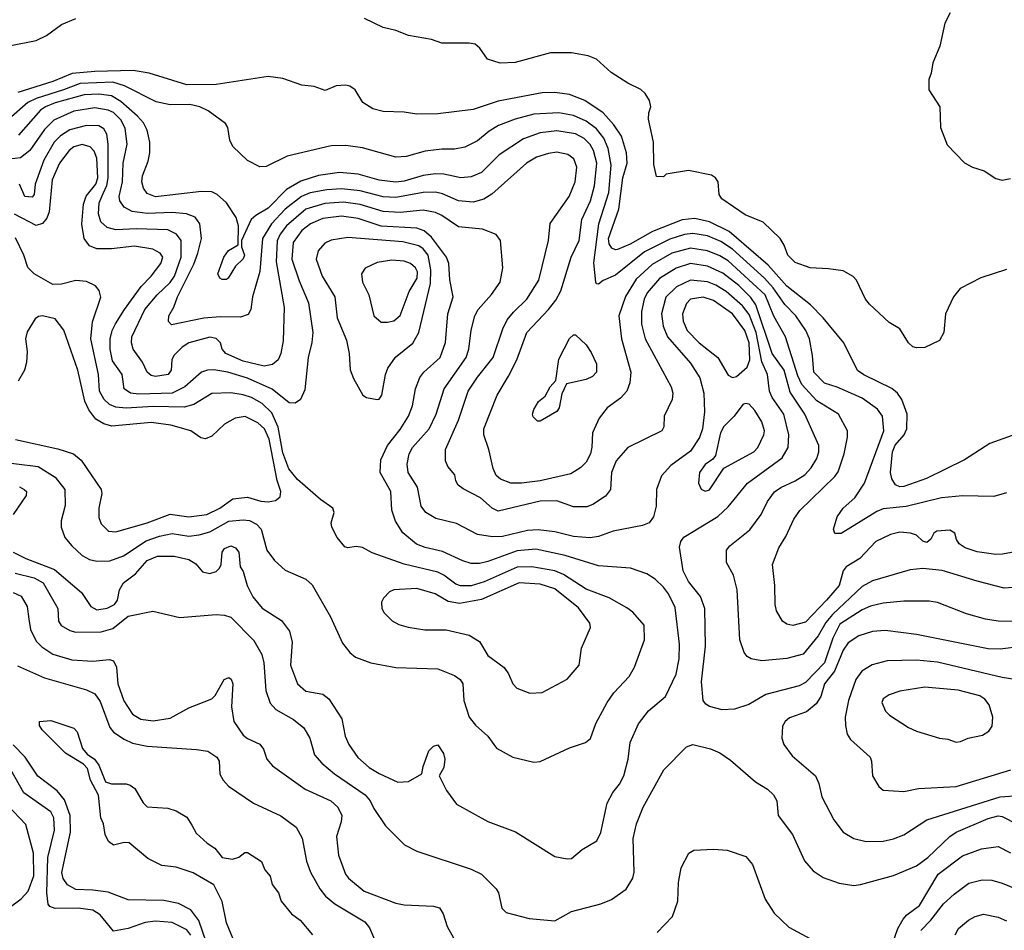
# Model space of a CAD drawing. Extents: x 997026 to 1115308, y 536381 to 619039.
# Tile 251 of 256: x 1048236 to 1052945, y 543976 to 548331. Entities that reach past the tile are written whole.
import ezdxf

# ---------------------------------------------------------------- set-up
doc = ezdxf.new("R2010")
doc.units = 0

msp = doc.modelspace()

# ---------------------------------------------------------------- linework, layer by layer
at = {"layer": '0CON20XD'}
for points in [[(1052685.9, 548364.1), (1052660, 548315), (1052636, 548205), (1052604, 548125), (1052595.8, 548075), (1052584, 548045), (1052584, 547995), (1052637.5, 547915), (1052640, 547815), (1052672.5, 547732.5), (1052755, 547646.7), (1052792.5, 547625), (1052848.5, 547608.5), (1052905, 547571.2), (1052935, 547563.8), (1052975, 547571.2)], [(1048055, 548180.9), (1048315, 548232.2), (1048363.9, 548256.1), (1048435, 548308.2), (1048503.9, 548336.1)], [(1052955, 547136), (1052832.7, 547097.3), (1052733.3, 547045), (1052702, 547005), (1052664, 546925), (1052656, 546835), (1052635, 546797.5), (1052565, 546763.8), (1052525, 546761.2), (1052507.3, 546767.3), (1052486.2, 546785), (1052445, 546853.3), (1052395, 546883.3), (1052300.3, 546970.3), (1052282, 546995), (1052238.8, 547085), (1052223, 547103), (1052175, 547129.2), (1052105, 547140), (1052015.9, 547144.1), (1051945, 547170.6), (1051910, 547205), (1051893, 547253), (1051873.3, 547285), (1051792.3, 547362.3), (1051705, 547398.1), (1051593.8, 547475), (1051581.2, 547495), (1051576.2, 547555), (1051564.2, 547574.2), (1051545, 547588), (1051435, 547610), (1051328.3, 547591.7), (1051315, 547580), (1051281.7, 547581.7), (1051268.3, 547638.3), (1051267.5, 547745), (1051242.9, 547855), (1051244.2, 547885), (1051254, 547915), (1051248, 547945), (1051228.1, 547978.1), (1051207.3, 547997.3), (1051145, 548028), (1051065, 548078), (1050995, 548142), (1050955, 548157.5), (1050875, 548172.5), (1050775, 548172.9), (1050605, 548125.8), (1050533.2, 548123.2), (1050472.7, 548142.7), (1050436.7, 548195), (1050415, 548213.3), (1050385, 548218.8), (1050255, 548218.8), (1050205, 548236), (1050095, 548255.8), (1050035, 548280), (1049975, 548294), (1049885, 548336)], [(1053045, 546364.4), (1052876.4, 546303.6), (1052755, 546226.7), (1052572.9, 546137.1), (1052465, 546099.4), (1052445, 546097.8), (1052425, 546106.4), (1052406.9, 546135), (1052400.4, 546165), (1052410.2, 546265), (1052422.9, 546297.1), (1052466.2, 546345), (1052479, 546375), (1052480.2, 546445), (1052454.5, 546514.5), (1052433.8, 546545), (1052407.9, 546567.9), (1052272.8, 546632.8), (1052242.9, 546652.9), (1052178.2, 546785), (1052078.5, 546905), (1052017.7, 546967.7), (1051905, 547056.7), (1051815, 547157), (1051628.6, 547318.6), (1051535, 547364), (1051465, 547379.6), (1051405, 547373.3), (1051262.5, 547317.5), (1051155, 547257.5), (1051095, 547231.9), (1051085, 547229.7), (1051068.3, 547238.3), (1051055, 547258.9), (1051051.4, 547285), (1051101, 547425), (1051120.7, 547575), (1051140.6, 547645), (1051138.9, 547695), (1051114.1, 547774.1), (1051078.3, 547828.3), (1051026.1, 547886.1), (1050938.1, 547945), (1050865, 547973.1), (1050795, 547982.5), (1050735, 547981.1), (1050525, 547940.7), (1050405, 547901.3), (1050235, 547881.2), (1050135, 547879.5), (1050075, 547888.5), (1049975, 547891.9), (1049925, 547904.4), (1049876.7, 547935), (1049840, 547995), (1049815, 548013.3), (1049795, 548018), (1049750, 548015), (1049697, 547993), (1049645, 548010.8), (1049585, 548018.1), (1049495, 548049.2), (1049425, 548059.2), (1049175, 548021.1), (1049035, 548019.7), (1048855.7, 548075.7), (1048778.3, 548088.3), (1048595, 548083.5), (1048486.9, 548073.1), (1048395, 548034.8), (1048226.8, 547983.2)], [(1052955, 546067.8), (1052895, 546050.6), (1052745, 546054.6), (1052645, 546044.7), (1052475, 546003.7), (1052365, 545991.5), (1052335, 545979.5), (1052165, 545874.3), (1052135, 545873.3), (1052128.8, 545895), (1052145, 545953.3), (1052174.2, 545995), (1052230, 546045), (1052276.2, 546115), (1052368.4, 546365), (1052363.1, 546435), (1052339.2, 546469.2), (1052265, 546520.4), (1052146.3, 546573.7), (1052085, 546593.1), (1052034.5, 546645), (1052028.2, 546725), (1052013.5, 546805), (1051995.3, 546845), (1051947.3, 546915), (1051895, 546968.9), (1051839.1, 547049.1), (1051798.9, 547095), (1051645, 547233.4), (1051589.7, 547269.7), (1051525, 547296.9), (1051455, 547307.9), (1051415, 547303.8), (1051345, 547281.4), (1051225, 547220.2), (1051085, 547109.1), (1051026.7, 547083.3), (1051005, 547066.7), (1050995, 547067.5), (1050991.2, 547075), (1050981.7, 547168.3), (1051006.6, 547355), (1051054.1, 547505), (1051064.5, 547635), (1051050.2, 547715), (1051029.4, 547765), (1050995, 547809), (1050946, 547846), (1050885, 547872.7), (1050814.8, 547884.8), (1050695, 547878.7), (1050605, 547855.8), (1050525.7, 547825), (1050481.7, 547798.3), (1050425, 547751.2), (1050365, 547722.1), (1050315, 547712.3), (1050255, 547712.1), (1050175, 547701.8), (1050085, 547676.5), (1050035, 547673.3), (1049875, 547718.8), (1049795, 547729.5), (1049725, 547727.9), (1049515, 547678.5), (1049415, 547629.2), (1049385, 547628), (1049325, 547658), (1049256, 547725), (1049240.8, 547755), (1049232, 547815), (1049220, 547835), (1049138, 547895), (1049098, 547915), (1049050, 547925), (1048955, 547924), (1048888.3, 547938.3), (1048737.3, 548015), (1048682.1, 548032.1), (1048525, 548026.2), (1048445, 547996.2)], [(1048445, 547996.2), (1048315.3, 547954.7), (1048274.7, 547935.3), (1048184.6, 547855.4)], [(1050985.8, 547535.8), (1050996.2, 547645), (1050980, 547705), (1050965, 547733.9), (1050935, 547762.3), (1050895, 547784.8), (1050805, 547799.4), (1050725, 547790.2), (1050645, 547760.9), (1050529.1, 547685), (1050445, 547600), (1050395, 547579.7), (1050345, 547574.7), (1050265, 547591.9), (1050225, 547593.5), (1050165, 547586.1), (1050075, 547558.4), (1050034.4, 547554.4), (1049955, 547564.3), (1049855, 547592.6), (1049765, 547599.8), (1049665, 547586.2), (1049581.2, 547558.8), (1049511.2, 547518.8), (1049425, 547429.6), (1049365, 547394.6), (1049342.7, 547375), (1049297.5, 547275), (1049297.5, 547245), (1049311.4, 547205), (1049305, 547186.7), (1049268.5, 547151.5), (1049233.3, 547095), (1049225, 547088.8), (1049205, 547088.8), (1049192.5, 547095), (1049184, 547115), (1049212.9, 547195), (1049235, 547228), (1049280, 547255), (1049282, 547345), (1049271.4, 547385), (1049224.4, 547455), (1049180, 547495), (1049155, 547508.2), (1049105, 547510), (1048885, 547484.2), (1048845, 547499.1), (1048827.8, 547525), (1048820.5, 547555), (1048823.7, 547585), (1048850.8, 547655), (1048857.5, 547695), (1048857.8, 547745), (1048845, 547802.5), (1048827.6, 547837.6), (1048799.5, 547869.5), (1048719.9, 547939.9), (1048675, 547967.1), (1048615, 547974.5), (1048545, 547971.1), (1048405, 547933.5), (1048358.7, 547915), (1048335, 547898.8), (1048230.9, 547779.1)], [(1051991.5, 546155), (1052022, 546188), (1052048, 546232), (1052058.2, 546265), (1052057.7, 546295), (1051991.4, 546445), (1051920.5, 546550.5), (1051893, 546655), (1051835.6, 546735), (1051757, 546967), (1051732.7, 547002.7), (1051675, 547060.2), (1051599.2, 547119.2), (1051525, 547152.8), (1051445, 547164.4), (1051375, 547143.1), (1051296.5, 547093.5), (1051237.1, 547025), (1051223, 546995), (1051209.2, 546935), (1051210.5, 546875), (1051227.5, 546805), (1051351.1, 546575), (1051359.4, 546545), (1051357.1, 546515), (1051318.8, 546435), (1051316.1, 546383.9), (1051306.7, 546365), (1051144.1, 546285.9), (1051088.7, 546221.3), (1051067.1, 546165), (1051061.9, 546085), (1051037.4, 546052.6), (1050977.6, 546012.4), (1050947.8, 546002.2), (1050885, 546001.5), (1050805, 546030), (1050725, 546028.9), (1050525, 545980.8), (1050495, 545995.5), (1050440, 546045), (1050357, 546087), (1050333.3, 546105), (1050322.5, 546125), (1050316.7, 546155), (1050284.2, 546194.2), (1050271.7, 546221.7), (1050272.2, 546275), (1050333.9, 546416.1), (1050381.2, 546555), (1050425, 546620.9), (1050500.7, 546715), (1050547.4, 546852.6), (1050568, 546895), (1050596.9, 546933.1), (1050661.1, 546995), (1050718.7, 547085), (1050765.6, 547275.6), (1050773.1, 547356.9), (1050864.6, 547485), (1050892.8, 547555), (1050900.9, 547625), (1050886.1, 547666.1), (1050857, 547687), (1050805, 547697.3), (1050765, 547691.6), (1050707.1, 547672.9), (1050659.5, 547645), (1050493.3, 547496.7), (1050455, 547473.3), (1050405, 547458.8), (1050335, 547464.2), (1050258.6, 547498.6), (1050225, 547506.1), (1050165, 547504.4), (1050035, 547480.2), (1049975, 547484.5), (1049865, 547512.5), (1049775, 547522), (1049705, 547517.7), (1049625, 547502.8), (1049584, 547486), (1049505, 547424.8), (1049440.4, 547355), (1049397.7, 547285), (1049383.8, 547126.2), (1049350, 547005), (1049341.5, 546945), (1049329.1, 546920.9), (1049292.1, 546907.9), (1049195, 546910), (1049116.7, 546903.3), (1048961.4, 546871.4), (1048947.1, 546887.1), (1048948.9, 546915), (1048973.6, 546956.4), (1048990.2, 547005), (1049068.3, 547161.7), (1049087.3, 547215), (1049104.8, 547285), (1049098.2, 547355), (1049075, 547386.1), (1049033, 547403), (1048965, 547409.6), (1048845, 547403.7), (1048774, 547414), (1048734.8, 547434.8), (1048715.3, 547465.3), (1048712.4, 547485), (1048727, 547555), (1048730.7, 547645), (1048750, 547735), (1048740.6, 547810.6), (1048721.2, 547851.2), (1048685, 547887.5), (1048658.3, 547898.3), (1048595, 547909.6), (1048495, 547893.1), (1048399.3, 547850.7), (1048354.3, 547805.7), (1048285, 547706.1), (1048239.5, 547670.5), (1048185, 547663.5)], [(1050177.8, 545975), (1050155.4, 546005), (1050138.7, 546095), (1050094, 546165), (1050088.7, 546205), (1050098, 546255), (1050114.4, 546285.6), (1050194.1, 546375), (1050227.3, 546445), (1050266.5, 546565), (1050371.9, 546715), (1050384.2, 546755), (1050395, 546846.7), (1050412, 546915), (1050428.8, 546945), (1050492.9, 547017.1), (1050533.5, 547075), (1050546.9, 547145), (1050536, 547275), (1050514.5, 547304.5), (1050449.8, 547329.8), (1050335, 547339.6), (1050254.1, 547394.1), (1050225, 547408.6), (1050165, 547420.2), (1050055, 547408.8), (1049975, 547413.3), (1049865, 547446.8), (1049785, 547458.6), (1049695, 547452.5), (1049604.4, 547425.6), (1049511.7, 547345), (1049481.9, 547305), (1049466.9, 547273.1), (1049462.8, 547172.8), (1049500, 546955), (1049496.5, 546795), (1049485.2, 546734.8), (1049472.7, 546705), (1049445, 546681.8), (1049405.6, 546674.4), (1049305, 546698.7), (1049222.5, 546735), (1049204.2, 546755), (1049195.6, 546785.6), (1049175, 546806.7), (1049145, 546813.5), (1049045, 546785.8), (1049012.2, 546765), (1048972.3, 546725), (1048963.6, 546705), (1048960.9, 546655), (1048945.6, 546635), (1048885, 546624.2), (1048865, 546629.7), (1048845.5, 546645), (1048822.5, 546692.5), (1048778.8, 546755), (1048770.3, 546785), (1048772.9, 546815), (1048835.1, 546944.9), (1048893.7, 547015), (1048955, 547074.2), (1048976.5, 547105), (1049007.8, 547195), (1049007.7, 547275), (1048986.1, 547306.1), (1048945, 547326.2), (1048795, 547330.9), (1048695, 547326.2), (1048655, 547336.6), (1048624, 547364), (1048612.5, 547402.5), (1048615.7, 547455), (1048635, 547499.4), (1048652.1, 547537.9), (1048658.8, 547575), (1048659.3, 547735), (1048653.4, 547783.4), (1048638.3, 547808.3), (1048615, 547822.9), (1048555, 547825.2), (1048475, 547804), (1048430.6, 547775), (1048400.5, 547745), (1048351.2, 547658.8), (1048309.5, 547545), (1048305.6, 547495), (1048295, 547482.5), (1048260, 547485), (1048234.3, 547545)], [(1048204.5, 545785), (1048265, 545754.7), (1048402.1, 545702.1), (1048531.7, 545591.7), (1048575.5, 545525), (1048605, 545509.1), (1048655, 545516.2), (1048688.9, 545535), (1048703.5, 545555), (1048713.5, 545605), (1048732.6, 545637.4), (1048789.7, 545680.3), (1048845, 545744.1), (1048895, 545766), (1048974.6, 545765.4), (1049045, 545749.2), (1049078.8, 545728.8), (1049110.8, 545690.8), (1049145, 545682.2), (1049175, 545692.9), (1049191.1, 545708.9), (1049199.2, 545725), (1049204.2, 545785), (1049215, 545802), (1049245, 545814.3), (1049268.8, 545805), (1049283.3, 545785), (1049290, 545715), (1049305, 545692.5), (1049324.3, 545625), (1049351.1, 545571.1), (1049395, 545516.9), (1049488.1, 545458.1), (1049527, 545407), (1049538.9, 545355), (1049531.2, 545245), (1049565.3, 545155.3), (1049605, 545120.5), (1049685, 545105.6), (1049715, 545082.9), (1049777.2, 544987.2), (1049791.9, 544905), (1049810.6, 544865), (1049853.5, 544803.5), (1049908, 544755), (1049955, 544725.6), (1050044.5, 544684.5), (1050095, 544688), (1050160, 544725), (1050165, 544760), (1050193.3, 544835), (1050215, 544856.7), (1050235, 544863.3), (1050262.6, 544822.6), (1050268.9, 544795), (1050264.4, 544755.6), (1050242.5, 544715), (1050278, 544645), (1050325, 544580), (1050475, 544497.1), (1050607.4, 544447.4), (1050795, 544329.2), (1050855, 544318.8), (1050875, 544320), (1050926.4, 544363.6), (1050996.7, 544405), (1051015.9, 544444.1), (1051045.5, 544585), (1051073.3, 544635), (1051105, 544675.7), (1051125.3, 544714.7), (1051145.4, 544795), (1051155.5, 544875), (1051195, 544963.8), (1051243.4, 545026.6), (1051325.4, 545094.6), (1051375, 545201.2), (1051390.4, 545275), (1051392.1, 545345), (1051370.7, 545520.7), (1051339.1, 545585), (1051315, 545617.1), (1051275, 545655.7), (1051235, 545680.6), (1051158, 545708), (1051005, 545720), (1050845, 545768.8), (1050705, 545799.8), (1050615, 545790.8), (1050475, 545739.3), (1050435, 545730.4), (1050395, 545730.8), (1050355, 545742.7), (1050258.5, 545788.5), (1050175, 545807.7), (1050133.5, 545823.5), (1050067.6, 545877.6), (1050033.4, 545933.4), (1050016, 545986), (1050010.7, 546075), (1049960, 546165), (1049963.5, 546226.5), (1049995.3, 546295), (1050055, 546370.5), (1050096, 546435), (1050114, 546485), (1050128.8, 546565), (1050149.8, 546620.2), (1050168.5, 546645), (1050246.8, 546715), (1050272.1, 546787.9), (1050282.9, 546925), (1050308.5, 547005), (1050293.2, 547086.8), (1050288.5, 547165), (1050277.8, 547195), (1050205, 547291.6), (1050170.9, 547320.9), (1050135, 547334.8), (1049965, 547343.8), (1049855, 547379.8), (1049775, 547391.3), (1049685, 547380), (1049626.4, 547355), (1049585, 547322.6), (1049543.8, 547265), (1049538.1, 547185), (1049572.6, 547082.6), (1049617.3, 546977.3), (1049638.5, 546835), (1049633.4, 546786.6), (1049616.2, 546715), (1049598.9, 546561.1), (1049578.8, 546515), (1049552.7, 546497.3), (1049525, 546499.4), (1049443.7, 546563.7), (1049325, 546616.8), (1049230.8, 546645), (1049165, 546656.3), (1049134.4, 546655.6), (1049105, 546645.9), (1049025.4, 546575), (1048965, 546545.2), (1048805, 546541), (1048765.7, 546545.7), (1048735.6, 546565), (1048725.5, 546635), (1048680.3, 546700.3), (1048668, 546755), (1048668.4, 546805), (1048678.3, 546845), (1048694.1, 546875.9), (1048736.6, 546945), (1048816.7, 547055), (1048865.4, 547105), (1048910.8, 547165), (1048920, 547195), (1048907.8, 547215), (1048873.2, 547233.2), (1048785, 547247.4), (1048675.2, 547235.2), (1048604.8, 547234.8), (1048569.4, 547249.4), (1048544.2, 547285), (1048533.3, 547353.3), (1048540.8, 547449.2), (1048553.3, 547486.7), (1048600.3, 547545), (1048610, 547575), (1048605, 547668.6), (1048592.3, 547702.3), (1048573.3, 547723.3), (1048535, 547733.5), (1048495, 547723.4), (1048472.2, 547705), (1048426, 547645), (1048391.2, 547565), (1048377.5, 547412.5), (1048365, 547381.4), (1048345, 547355.6), (1048315, 547347.3), (1048211.6, 547401.6)], [(1053100, 545805), (1052936.7, 545775), (1052905, 545773.6), (1052815, 545786.7), (1052758, 545805), (1052729.2, 545825), (1052716, 545845), (1052708, 545875), (1052685, 545889.2), (1052622.5, 545885), (1052607.5, 545875), (1052593.6, 545846.4), (1052575, 545831.2), (1052555, 545836.7), (1052525.5, 545865.5), (1052496, 545876), (1052445, 545880), (1052400.3, 545869.7), (1052331.2, 545835), (1052254.4, 545755), (1052188.1, 545715), (1052173.8, 545695), (1052154.7, 545625), (1052095, 545554.7), (1051995, 545449.3), (1051933.8, 545433.8), (1051905, 545440), (1051884.3, 545455), (1051855, 545503.8), (1051849.1, 545535), (1051847.9, 545625), (1051836.9, 545725), (1051866.2, 545805), (1051899.8, 545860.2), (1051938.1, 545941.9), (1051966.4, 545983.6), (1052134, 546146), (1052150.8, 546169.2), (1052179.2, 546255), (1052194.5, 546335), (1052194.5, 546365), (1052152.7, 546445), (1052049.1, 546509.1), (1051977.2, 546587.2), (1051958, 546628), (1051898.4, 546815), (1051843.6, 546913.6), (1051802, 547015), (1051625, 547178), (1051585, 547202.4), (1051526.2, 547226.2), (1051445, 547238), (1051355, 547215.2), (1051260.3, 547159.7), (1051185, 547090.9), (1051132.9, 547007.1), (1051102.1, 546915), (1051114.1, 546805), (1051158.7, 546645), (1051153.8, 546595), (1051139.6, 546555), (1051109.4, 546520.6), (1051046.4, 546475), (1051006.8, 546425), (1050975.4, 546355.4), (1050972.9, 546287.1), (1050965.3, 546255), (1050945, 546215.6), (1050920.1, 546189.9), (1050871.5, 546158.5), (1050725, 546126.1), (1050635.7, 546114.3), (1050585, 546115.3), (1050535, 546134.1), (1050515, 546150.9), (1050499.8, 546185), (1050479.6, 546275), (1050455.3, 546345), (1050455.3, 546375), (1050518.9, 546535), (1050574.4, 546625.6), (1050613.3, 546705), (1050661.6, 546835), (1050764.6, 546945), (1050799.7, 546990.3), (1050824, 547035), (1050874, 547196), (1050912.1, 547275), (1050925.2, 547374.8), (1050965.7, 547465), (1050985.8, 547535.8)], [(1050695, 544780), (1050725, 544784), (1050865, 544848.6), (1050942.5, 544875), (1050965.6, 544894.4), (1050991.4, 544965), (1051045, 545066), (1051077.7, 545112.3), (1051150.6, 545189.4), (1051176.5, 545235), (1051224.4, 545365), (1051222.9, 545435), (1051167.9, 545497.9), (1051139.2, 545519.2), (1051055.8, 545565.8), (1050945, 545608.3), (1050837.1, 545677.1), (1050795, 545694.8), (1050685, 545714.8), (1050615, 545713.7), (1050457.3, 545642.7), (1050395, 545624), (1050343.8, 545623.8), (1050322, 545632), (1050265, 545674.8), (1050235, 545688.7), (1050075, 545727.3), (1049922.2, 545782.2), (1049875, 545807.5), (1049845, 545811.9), (1049805, 545806), (1049790.9, 545810.9), (1049754.2, 545855), (1049729.2, 545905), (1049726, 545925), (1049740, 545975), (1049734, 545995), (1049675, 546036.7), (1049565, 546132.5), (1049523.2, 546183.2), (1049495, 546260), (1049471.7, 546381.7), (1049441.2, 546451.2), (1049395.3, 546495), (1049345, 546523.5), (1049305, 546537.7), (1049245, 546546.8), (1049155, 546543.2), (1049068.6, 546491.4), (1049022.3, 546477.7), (1048875, 546481.2), (1048745, 546473.3), (1048695, 546478.5), (1048665, 546491.4), (1048640.2, 546515), (1048617, 546555), (1048612.2, 546635), (1048575.3, 546804.7), (1048583.9, 546886.1), (1048624.3, 547004.3), (1048615.5, 547035.5), (1048598.5, 547058.5), (1048555, 547078.9), (1048505, 547084.5), (1048435, 547066.1), (1048395, 547064.7), (1048305.4, 547115.4), (1048275.4, 547145.4), (1048256.1, 547205), (1048215, 547288.2)], [(1049945, 546514.2), (1049955, 546516.2), (1049967.8, 546535), (1049985.4, 546635), (1049997.1, 546665), (1050032.9, 546717.1), (1050115.7, 546784.3), (1050144.3, 546835.7), (1050201.2, 547068.8), (1050202.9, 547135), (1050188.9, 547205), (1050165.5, 547235.5), (1050145, 547249.6), (1050068.6, 547268.6), (1049805, 547290), (1049725, 547277.1), (1049695, 547261.9), (1049663.3, 547225), (1049653.6, 547185), (1049681.8, 547105), (1049742.5, 547005), (1049754.6, 546905), (1049798.7, 546798.7), (1049811.1, 546735), (1049817, 546657), (1049832, 546615), (1049876.7, 546535), (1049895, 546523.8), (1049945, 546514.2)], [(1049995, 546884.2), (1050025, 546891.4), (1050055, 546915.8), (1050098.6, 547031.4), (1050137.3, 547095), (1050138.2, 547125), (1050128.5, 547145), (1050105, 547164.5), (1050075, 547176.2), (1050015, 547180.9), (1049945, 547169.1), (1049887.6, 547142.4), (1049871.4, 547115), (1049875.5, 547075.5), (1049905.6, 547015), (1049929.2, 546915), (1049964.4, 546884.4), (1049995, 546884.2)], [(1052986.5, 545453.5), (1052915, 545454.7), (1052855, 545464), (1052765, 545489.1), (1052625, 545543.5), (1052585, 545550.4), (1052465, 545549.6), (1052365, 545540), (1052305, 545526.9), (1052265, 545509.5), (1052159.2, 545440.8), (1052125.8, 545374.2), (1052085.6, 545255), (1051995, 545161.6), (1051964, 545145), (1051805, 545103.8), (1051723.1, 545056.9), (1051655, 545033.5), (1051595, 545031.1), (1051535, 545046.9), (1051517.2, 545057.2), (1051504.6, 545074.6), (1051496.3, 545165), (1051515.9, 545335), (1051512.5, 545515), (1051492.3, 545572.3), (1051435, 545643.6), (1051409, 545695), (1051391.2, 545808.8), (1051398.5, 545835), (1051413.1, 545856.9), (1051575, 545955.4), (1051625, 546001.8), (1051716.2, 546115), (1051882.1, 546235), (1051912, 546285), (1051914.2, 546345), (1051890.8, 546445), (1051834.7, 546525), (1051821.4, 546555), (1051812.3, 546635), (1051784.9, 546694.9), (1051758.4, 546835), (1051725, 546920.8), (1051692.8, 546962.8), (1051615, 547031.6), (1051565, 547062.2), (1051525, 547077.7), (1051445, 547085.6), (1051377.3, 547052.7), (1051326.2, 547003.8), (1051304.8, 546925), (1051313.8, 546865), (1051334.2, 546815), (1051445, 546688.8), (1051489.1, 546619.1), (1051507.5, 546545), (1051510.8, 546455), (1051501.6, 546375), (1051487.6, 546332.4), (1051445, 546268.2), (1051350.6, 546199.4), (1051305, 546149.2), (1051281.5, 546085), (1051280, 546005), (1051266.7, 545953.3), (1051246.2, 545925), (1051215, 545911.4), (1051075, 545884.6), (1051005, 545859.1), (1050965, 545852.5), (1050885, 545859.8), (1050795, 545881.9), (1050715, 545891.6), (1050665, 545887.9), (1050545, 545859.5), (1050497.7, 545857.7), (1050425, 545869.1), (1050325, 545922.3), (1050226.3, 545946.3), (1050177.8, 545975)], [(1051645, 546620), (1051665, 546624), (1051715, 546669.5), (1051728.4, 546705), (1051724.8, 546785), (1051703.4, 546845), (1051644.7, 546925), (1051555, 546988.8), (1051505.3, 547004.7), (1051445, 546993.8), (1051425, 546973.3), (1051405.2, 546924.8), (1051409.5, 546889.5), (1051428.4, 546845), (1051485.4, 546785), (1051574.4, 546715), (1051625, 546631.4), (1051645, 546620)], [(1048695, 545882.5), (1048845, 545925.3), (1048955, 545966.7), (1049045, 545953.3), (1049130.8, 545965), (1049192.7, 545995), (1049255, 546038.9), (1049325, 546047.3), (1049389.1, 546029.1), (1049424.5, 546025.5), (1049458.8, 546031.2), (1049481.2, 546048.8), (1049484.4, 546075), (1049467.1, 546127.1), (1049429.7, 546325), (1049407, 546375), (1049375, 546402.8), (1049315, 546433.8), (1049266.7, 546425), (1049215, 546396.9), (1049155, 546340), (1049125, 546326), (1049101.7, 546331.7), (1049054, 546365), (1048958.2, 546391.8), (1048865, 546404.3), (1048677.3, 546387.3), (1048638.4, 546398.4), (1048600.2, 546420.2), (1048566, 546465), (1048546.6, 546506.6), (1048513.4, 546655), (1048446.7, 546846.7), (1048405, 546900), (1048345, 546914.3), (1048325, 546911.4), (1048309.3, 546900.7), (1048271.7, 546838.3), (1048263.5, 546805), (1048271.8, 546745), (1048268.9, 546691.1), (1048259.4, 546655), (1048227.9, 546602.1)], [(1050725, 546411.2), (1050711.7, 546411.7), (1050691.7, 546431.7), (1050688.8, 546445), (1050695, 546467.5), (1050716.7, 546505), (1050749.3, 546530.7), (1050773.3, 546575), (1050800, 546605), (1050815, 546707.5), (1050865, 546806.7), (1050885, 546823.3), (1050895, 546823.3), (1050945, 546776.7), (1050969.7, 546739.7), (1050994.2, 546685), (1050994, 546645), (1050976, 546625), (1050945, 546610), (1050850.7, 546589.3), (1050828.3, 546541.7), (1050816, 546475), (1050805, 546457.5), (1050725, 546411.2)], [(1051515, 546075.6), (1051535, 546082.2), (1051603.8, 546186.2), (1051746.4, 546265), (1051765.5, 546285), (1051794.5, 546345), (1051798.5, 546365), (1051785, 546408), (1051752.4, 546462.4), (1051725, 546491.9), (1051705, 546495.8), (1051695, 546490.8), (1051653.5, 546435), (1051603.4, 546385), (1051587.9, 546355), (1051563.4, 546246.6), (1051550.8, 546229.2), (1051515, 546203.5), (1051487.1, 546165), (1051483.3, 546115), (1051495, 546086.2), (1051515, 546075.6)], [(1048216.4, 546323.6), (1048418.5, 546278.5), (1048493.8, 546255), (1048530, 546225), (1048626.2, 546085), (1048628.8, 546065), (1048614.4, 545994.4), (1048615, 545950), (1048625, 545920), (1048661.2, 545885), (1048695, 545882.5)], [(1048115, 546219.8), (1048324.3, 546195), (1048405, 546143.2), (1048451.6, 546085), (1048452.7, 546007.3), (1048434.5, 545935), (1048433.6, 545905), (1048451.8, 545855), (1048484.5, 545815), (1048535, 545769.1), (1048569.6, 545749.6), (1048605, 545742), (1048666.7, 545743.3), (1048732.5, 545767.5), (1048841, 545839), (1048905, 545861.5), (1048965, 545873.5), (1049045, 545861.5), (1049095, 545866.9), (1049145, 545882), (1049236.6, 545933.4), (1049305, 545940), (1049335.4, 545935.4), (1049367.8, 545917.8), (1049390.7, 545895), (1049418, 545795), (1049455, 545745.5), (1049505, 545699.1), (1049605, 545655.6), (1049635, 545629.2), (1049722.9, 545475), (1049779.7, 545349.7), (1049815.5, 545305.5), (1049842.6, 545282.6), (1049915, 545255.7), (1050035, 545233.8), (1050235, 545226), (1050315, 545195.4), (1050342.2, 545175), (1050355.5, 545155), (1050360.9, 545075), (1050385.6, 544995), (1050416.7, 544956.7), (1050475.7, 544905), (1050516.8, 544846.8), (1050595, 544804), (1050695, 544780)], [(1053005, 545617.8), (1052945, 545613.1), (1052815, 545645.5), (1052647.4, 545697.4), (1052555, 545705.9), (1052495, 545700.8), (1052315, 545647.4), (1052265, 545621.2), (1052122.8, 545487.2), (1052092, 545448), (1052055, 545384.6), (1051983.3, 545296.7), (1051905, 545276.9), (1051785, 545265.5), (1051734.4, 545274.4), (1051715.6, 545285.6), (1051700.8, 545305), (1051679.5, 545365), (1051668.2, 545605), (1051650, 545675), (1051615.8, 545735), (1051617.1, 545795), (1051632.9, 545815), (1051728.1, 545891.9), (1051782.5, 545965), (1051812.6, 546027.4), (1051846.7, 546073.3), (1051875.6, 546094.4), (1051945, 546126), (1051991.5, 546155)], [(1048235, 546097.1), (1048258, 546085), (1048268, 546075), (1048267.5, 546055), (1048204, 545964)], [(1048214, 545684), (1048305, 545662.5), (1048347.7, 545637.7), (1048417.5, 545515), (1048421.5, 545455), (1048433.7, 545433.7), (1048475, 545410), (1048505, 545402.7), (1048625, 545403.6), (1048680.6, 545419.4), (1048755, 545479.1), (1048873.3, 545503.3), (1049001.7, 545471.7), (1049175, 545486.7), (1049215, 545484.1), (1049245, 545474.1), (1049355, 545362.7), (1049393.4, 545295), (1049404.2, 545255), (1049413.1, 545123.1), (1049433.2, 545063.2), (1049461.6, 545031.6), (1049545.6, 544985), (1049595.5, 544945), (1049624, 544895), (1049645.5, 544815), (1049680.5, 544775), (1049741.1, 544725), (1049888, 544625), (1049912.7, 544595), (1049929.4, 544559.4), (1049985.5, 544475.5), (1050076.2, 544385), (1050135.6, 544355.6), (1050395, 544268.9), (1050445, 544244.3), (1050515, 544174), (1050525.5, 544155), (1050542.1, 544082.1), (1050562.1, 544062.1), (1050672.8, 544032.8), (1050795, 544022.5), (1050875, 544066.5), (1051015, 544103.5), (1051066.7, 544123.3), (1051136.9, 544173.1), (1051169.1, 544225), (1051175.4, 544255), (1051170.4, 544415), (1051185.4, 544485), (1051218.2, 544565), (1051316.7, 544743.3), (1051425, 544854.3), (1051455, 544864.4), (1051540, 544845), (1051584.6, 544824.6), (1051635, 544790), (1051755, 544686.9), (1051811.9, 544651.9), (1051841.9, 544625), (1051857.8, 544595), (1051863.5, 544525), (1051932.5, 544435), (1051989.1, 544309.1), (1052031.4, 544261.4), (1052079.1, 544229.1), (1052155, 544201.9), (1052225, 544191.1), (1052257.5, 544195), (1052415, 544238.2), (1052525, 544284.6), (1052578.8, 544325), (1052684.6, 544425), (1052714.8, 544445.2), (1052868.3, 544511.7), (1052915, 544523.8), (1052935, 544520.3), (1053075, 544449.3)], [(1050675, 545110), (1050735, 545112.9), (1050855, 545176.7), (1050911.2, 545245), (1050922.5, 545325), (1050965.7, 545425), (1050963.1, 545445), (1050908.8, 545518.8), (1050795, 545609.2), (1050725, 545631.2), (1050625, 545638), (1050445, 545558.6), (1050339.1, 545539.1), (1050285, 545549.3), (1050223.8, 545585), (1050135, 545611.5), (1050025.6, 545604.4), (1050003.8, 545595), (1049976.2, 545565), (1049966.2, 545545), (1049968, 545515), (1049978.8, 545495), (1050017, 545457), (1050049.1, 545439.1), (1050094.2, 545425.8), (1050173.2, 545413.2), (1050275, 545412.9), (1050385, 545388), (1050435, 545358), (1050475, 545290), (1050552.4, 545232.4), (1050573.5, 545203.5), (1050594.6, 545154.6), (1050613.6, 545133.6), (1050675, 545110)], [(1048205, 545591.8), (1048243.1, 545575), (1048271.1, 545525), (1048280.3, 545465), (1048288.2, 545415), (1048315, 545359.4), (1048342.3, 545332.3), (1048395, 545297.5), (1048485, 545269.7), (1048585, 545263.8), (1048665, 545271.9), (1048685, 545265.8), (1048698.9, 545235), (1048704.5, 545155), (1048734, 545074), (1048775, 545009.2), (1048815, 544986.7), (1048875, 544977.9), (1048955, 544991.1), (1049045, 545040), (1049155, 545084), (1049170.5, 545099.5), (1049214.2, 545175.8), (1049236.1, 545186.1), (1049247.3, 545177.3), (1049256, 545155), (1049248.1, 545045), (1049259.4, 544975), (1049305, 544909.4), (1049325, 544893.3), (1049385, 544865.8), (1049402.1, 544842.1), (1049418.6, 544795), (1049445, 544762.5), (1049600.7, 544650.7), (1049724, 544595), (1049756.9, 544565), (1049776.5, 544525), (1049773.5, 544495), (1049751.1, 544425), (1049761.1, 544335), (1049793.6, 544245), (1049808.9, 544225), (1049884.1, 544164.1), (1050035, 544106.9), (1050075, 544097.9), (1050215, 544092.5), (1050244.3, 544084.3), (1050261.4, 544055), (1050280.8, 543995), (1050310.9, 543940.9)], [(1053025, 545333.2), (1052925, 545320.8), (1052867.8, 545322.2), (1052525, 545390.4), (1052375, 545410.8), (1052315, 545406), (1052250, 545385), (1052198.6, 545351.4), (1052175, 545315.5), (1052133.6, 545216.4), (1052085.3, 545155), (1052066.9, 545095), (1052045, 545059.4), (1051998.9, 545021.1), (1051918.2, 544991.8), (1051896.9, 544975), (1051885, 544952.5), (1051881.1, 544895), (1051890.6, 544865), (1051930.2, 544810.2), (1052042, 544715), (1052058.3, 544678.3), (1052072, 544615), (1052130, 544505), (1052175, 544446), (1052225, 544415.6), (1052285, 544400.5), (1052365, 544402.7), (1052415, 544413.5), (1052465, 544432.5), (1052574.7, 544505.3), (1052925, 544614.8), (1053015, 544621.3)], [(1053055.4, 545165.4), (1052935, 545185.3), (1052625, 545259.2), (1052525, 545267.5), (1052385, 545265.4), (1052313.4, 545246.6), (1052264.2, 545215.8), (1052234.6, 545175), (1052199.3, 545075), (1052184.6, 544995), (1052185.4, 544955), (1052193.9, 544913.9), (1052208.8, 544888.8), (1052303.3, 544805), (1052310, 544785), (1052314.4, 544715), (1052345, 544664), (1052365, 544645.8), (1052465, 544640.9), (1052535, 544654.6), (1052715, 544664.6), (1052976.3, 544743.7)], [(1048225, 545241.8), (1048355, 545183.2), (1048555, 545126.7), (1048595, 545107.3), (1048621, 545071), (1048666.2, 544946.2), (1048685, 544923.9), (1048735, 544890), (1048775, 544870.7), (1048845, 544856.2), (1049080.9, 544840.9), (1049135, 544833.8), (1049179.5, 544805), (1049189.5, 544785), (1049193.2, 544723.2), (1049208.5, 544695), (1049235.3, 544665.3), (1049353.9, 544583.9), (1049485, 544524.5), (1049558.9, 544468.9), (1049587.3, 544417.3), (1049607.6, 544307.6), (1049626.2, 544255), (1049671.2, 544175), (1049699, 544139), (1049743.4, 544103.4), (1049887, 544017), (1049908.7, 543988.7), (1049932.5, 543932.5)], [(1052715, 544876.2), (1052735, 544880), (1052772.5, 544895), (1052840.7, 544909.3), (1052870.7, 544929.3), (1052887.6, 544952.4), (1052889.5, 544995), (1052872.5, 545055), (1052852, 545082), (1052827.9, 545097.9), (1052725, 545124.6), (1052565, 545139.1), (1052445, 545120), (1052395, 545102.9), (1052365, 545083.3), (1052360, 545065), (1052376.7, 545025), (1052395.9, 545005.9), (1052487, 544947), (1052525, 544928.9), (1052635, 544895.7), (1052675, 544890.8), (1052715, 544876.2)], [(1049278, 543885), (1049225, 544012.5), (1049204.4, 544114.4), (1049164.1, 544194.1), (1049065, 544252), (1048985, 544278.8), (1048915, 544286.7), (1048849.5, 544319.5), (1048760, 544395), (1048735, 544396.7), (1048685, 544384), (1048661.2, 544401.2), (1048644.2, 544435), (1048636, 544485), (1048624, 544515), (1048612.3, 544622.3), (1048574.2, 544695), (1048560.7, 544750.7), (1048540.5, 544770.5), (1048455, 544823.3), (1048343.3, 544935), (1048330, 544955), (1048330, 544975), (1048385, 544980), (1048495, 544943.3), (1048511.2, 544925), (1048535.8, 544845.8), (1048559.2, 544819.2), (1048593.3, 544795), (1048615, 544766.7), (1048647, 544687), (1048675, 544676.7), (1048745, 544676.2), (1048765, 544670), (1048786.7, 544655), (1048825.9, 544585.9), (1048845, 544566.7), (1048945, 544560), (1048985, 544548), (1049035, 544516.7), (1049059.2, 544479.2), (1049080.5, 544440.5), (1049132.5, 544392.5), (1049169.7, 544369.7), (1049203.9, 544323.9), (1049253, 544317), (1049283.6, 544326.4), (1049312.3, 544347.7), (1049325, 544348.8), (1049392.5, 544305), (1049408.8, 544265), (1049433.8, 544235), (1049444, 544195), (1049473.3, 544155), (1049486.4, 544116.4), (1049535.8, 544055.8), (1049576.7, 544025), (1049636.7, 543955)], [(1049146.6, 543865), (1049092.7, 544022.7), (1049055, 544074), (1048995, 544104.2), (1048925, 544119.2), (1048755, 544122.6), (1048658.5, 544158.5), (1048585, 544168.6), (1048505, 544171.1), (1048465, 544194.6), (1048444.1, 544224.1), (1048437.8, 544252.2), (1048478.3, 544445), (1048476.5, 544525), (1048449.8, 544599.8), (1048415, 544644.1), (1048323.1, 544713.1), (1048262.2, 544805), (1048205, 544864.1)], [(1049055, 543952.9), (1049035, 543978.9), (1048965, 544014.3), (1048885, 544019.8), (1048835.7, 544014.3), (1048755, 543984.6), (1048685, 543972.5), (1048620.3, 544050.3), (1048585, 544072.8), (1048515, 544081.7), (1048405, 544080), (1048380.2, 544090.2), (1048372, 544102), (1048365.2, 544155.2), (1048370, 544325), (1048401.7, 544455), (1048399.8, 544515), (1048385, 544543.1), (1048255, 544634.6), (1048194.2, 544744.2)], [(1048117.7, 544035), (1048242.6, 544127.4), (1048275.8, 544164.2), (1048303.7, 544236.3), (1048301.4, 544345), (1048265, 544481.9), (1048177.9, 544575)], [(1051285, 543966), (1051357.4, 544042.6), (1051384.3, 544115), (1051387.1, 544205), (1051400, 544275), (1051436.7, 544345), (1051460.7, 544359.3), (1051555, 544363.8), (1051619.5, 544359.5), (1051708.8, 544328.8), (1051741.3, 544291.3), (1051800.8, 544125), (1051845, 544058), (1051915, 543991.4), (1052062.1, 543912.1)], [(1052401.1, 543885), (1052436.4, 543985), (1052460.9, 544029.1), (1052479.7, 544050.3), (1052539.2, 544095), (1052629.3, 544245), (1052745, 544333.2), (1052835.5, 544365.5), (1052915, 544376.5), (1052975, 544346.2)], [(1052545.3, 543975), (1052594.3, 544025.7), (1052655, 544102.9), (1052705, 544150), (1052775, 544201.1), (1052838.5, 544218.5), (1052885, 544215.4), (1052935, 544202.1), (1053005, 544173.8)], [(1052710.6, 543955), (1052725.7, 543985), (1052774.2, 544025), (1052805, 544042.2), (1052845, 544053.1), (1052915, 544040), (1052955, 544022.5)]]:
    msp.add_lwpolyline(points, dxfattribs=at)

doc.saveas('drawing.dxf')
